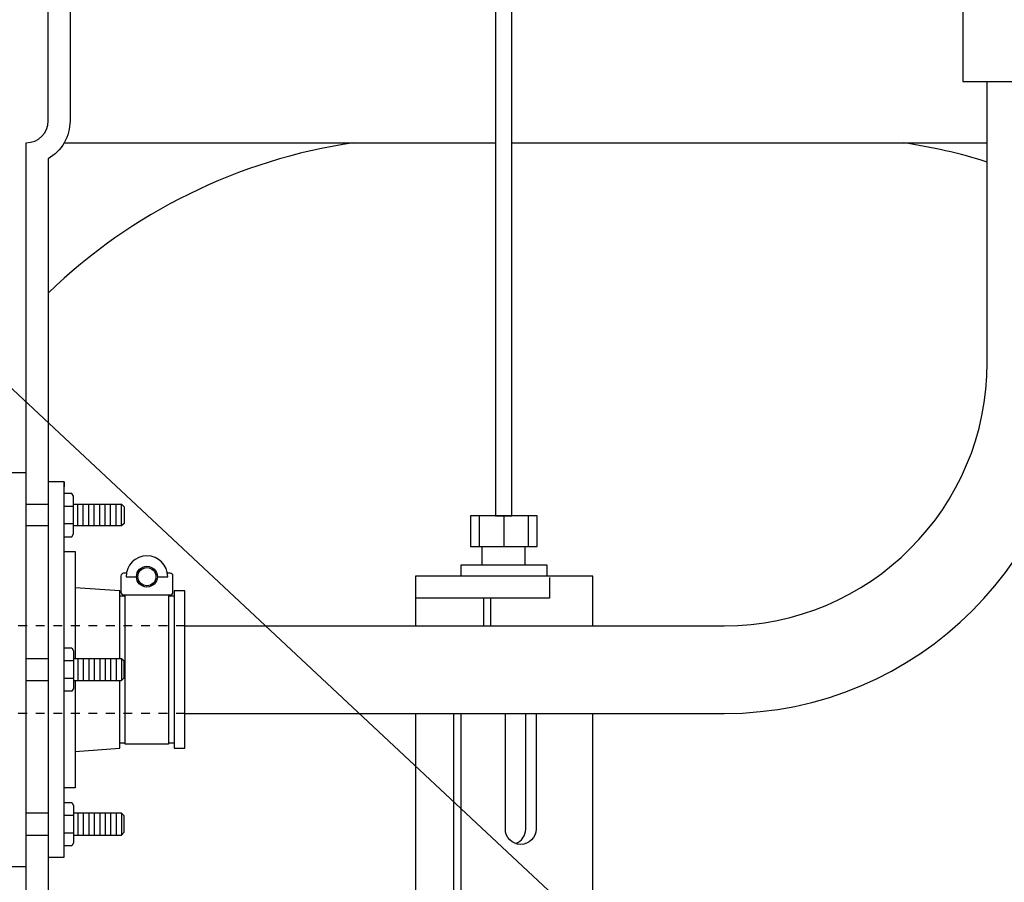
# Model space of a CAD drawing. Extents: x -750 to 90, y 3202 to 3394.
# Tile 9 of 72: x -696 to -685, y 3316 to 3326. Entities that reach past the tile are written whole.
import ezdxf

# ---------------------------------------------------------------- set-up
doc = ezdxf.new("R2010")
doc.units = 0
doc.header["$MEASUREMENT"] = 0
doc.linetypes.add('HIDDEN5', pattern=[0.05, 0.025, -0.025])
for name, color, linetype in [('BOOT-CONDUIT', 1, 'CONTINUOUS'), ('CONDUIT', 2, 'CONTINUOUS'), ('FRP-SUMP', 2, 'CONTINUOUS'), ('PROBE', 2, 'CONTINUOUS'), ('TEXT', 3, 'CONTINUOUS')]:
    doc.layers.add(name, color=color, linetype=linetype)
doc.styles.add('SIMPLEX', font='simplex')
doc.dimstyles.new('DIM12', dxfattribs={"dimscale": 12, "dimtxt": 0.09375, "dimasz": 0.09375, "dimexe": 0.0625, "dimexo": 0.0625, "dimgap": 0.0625, "dimtad": 1, "dimdec": 4, "dimzin": 3, "dimdsep": 46, "dimlunit": 4, "dimtxsty": 'SIMPLEX', "dimcen": 0, "dimclrd": 3, "dimclre": 3, "dimclrt": 3, "dimadec": 0, "dimazin": 0, "dimtfac": 1, "dimtdec": 4, "dimtmove": 0, "dimatfit": 3, "dimfxl": 1, "dimfrac": 2, "dimtolj": 1, "dimtzin": 3, "dimarcsym": 0})

msp = doc.modelspace()

# ---------------------------------------------------------------- linework, layer by layer
at = {"layer": 'BOOT-CONDUIT', "color": 7}
for p, q in [((-696.04343, 3320.26525), (-695.79343, 3320.26525)), ((-695.61048, 3320.24089), (-695.50455, 3320.24089)), ((-695.79343, 3320.01775), (-696.04343, 3320.01775)), ((-695.50455, 3320.0419), (-695.61048, 3320.0419)), ((-695.79343, 3318.50347), (-696.04343, 3318.50347)), ((-695.50455, 3318.47932), (-695.61048, 3318.47932)), ((-696.04343, 3318.25597), (-695.79343, 3318.25597)), ((-695.61048, 3318.28033), (-695.50455, 3318.28033)), ((-695.79343, 3316.74189), (-696.04343, 3316.74189)), ((-695.50455, 3316.71774), (-695.61048, 3316.71774)), ((-696.04343, 3316.49439), (-695.79343, 3316.49439)), ((-695.61048, 3316.51875), (-695.50455, 3316.51875))]:
    msp.add_line(p, q, dxfattribs=at)
at = {"layer": 'BOOT-CONDUIT', "color": 8}
for p, q in [((-695.4555, 3320.01765), (-695.4555, 3320.26515)), ((-695.393, 3320.01765), (-695.393, 3320.26515)), ((-695.3305, 3320.01765), (-695.3305, 3320.26515)), ((-695.268, 3320.01765), (-695.268, 3320.26515)), ((-695.2055, 3320.01765), (-695.2055, 3320.26515)), ((-695.143, 3320.01765), (-695.143, 3320.26515)), ((-695.0805, 3320.01765), (-695.0805, 3320.26515)), ((-695.018, 3320.01765), (-695.018, 3320.26515)), ((-694.9555, 3320.01765), (-694.9555, 3320.26515)), ((-695.4555, 3318.50357), (-695.4555, 3318.25607)), ((-695.393, 3318.50357), (-695.393, 3318.25607)), ((-695.3305, 3318.50357), (-695.3305, 3318.25607)), ((-695.268, 3318.50357), (-695.268, 3318.25607)), ((-695.2055, 3318.50357), (-695.2055, 3318.25607)), ((-695.143, 3318.50357), (-695.143, 3318.25607)), ((-695.0805, 3318.50357), (-695.0805, 3318.25607)), ((-695.018, 3318.50357), (-695.018, 3318.25607)), ((-694.9555, 3318.50357), (-694.9555, 3318.25607)), ((-695.4555, 3316.74199), (-695.4555, 3316.49449)), ((-695.393, 3316.74199), (-695.393, 3316.49449)), ((-695.3305, 3316.74199), (-695.3305, 3316.49449)), ((-695.268, 3316.74199), (-695.268, 3316.49449)), ((-695.2055, 3316.74199), (-695.2055, 3316.49449)), ((-695.143, 3316.74199), (-695.143, 3316.49449)), ((-695.0805, 3316.74199), (-695.0805, 3316.49449)), ((-695.018, 3316.74199), (-695.018, 3316.49449)), ((-694.9555, 3316.74199), (-694.9555, 3316.49449))]:
    msp.add_line(p, q, dxfattribs=at)
at = {"layer": 'BOOT-CONDUIT', "linetype": 'Continuous'}
for p, q in [((-694.91421, 3319.21513), (-694.97609, 3319.21513)), ((-694.35734, 3319.21513), (-694.41921, 3319.21513)), ((-694.97609, 3317.54451), (-694.91421, 3317.54451)), ((-694.41921, 3317.54451), (-694.35734, 3317.54451))]:
    msp.add_line(p, q, dxfattribs=at)
for points in [[(-696.04343, 3316.13685), (-696.04343, 3320.62279), (-696.66218, 3320.62279), (-696.66218, 3316.13685)], [(-694.35734, 3317.48263), (-694.23359, 3317.48263), (-694.23359, 3319.27701), (-694.35734, 3319.27701), (-694.35734, 3319.21513), (-694.35734, 3317.54451)]]:
    msp.add_lwpolyline(points, close=True, dxfattribs=at)
at = {"layer": 'BOOT-CONDUIT'}
msp.add_lwpolyline([(-695.61048, 3320.51835), (-695.79343, 3320.51835), (-695.79343, 3316.24155), (-695.61048, 3316.24155), (-695.61048, 3320.51835), (-695.61048, 3320.46291)], dxfattribs=at)
at = {"layer": 'BOOT-CONDUIT', "color": 7}
for points in [[(-695.61048, 3319.89391), (-695.52369, 3319.89391), (-695.50455, 3319.92706), (-695.50455, 3320.35573), (-695.52369, 3320.38889), (-695.61048, 3320.38889)], [(-695.50455, 3320.26515), (-694.95549, 3320.26515), (-694.92456, 3320.23421), (-694.92456, 3320.04859), (-694.92728, 3320.04587), (-694.95549, 3320.01765), (-695.50455, 3320.01765)], [(-694.41921, 3319.23097), (-694.41921, 3317.52867), (-694.91421, 3317.52867), (-694.91421, 3319.23097)], [(-695.61048, 3318.62731), (-695.52369, 3318.62731), (-695.50455, 3318.59416), (-695.50455, 3318.16549), (-695.52369, 3318.13233), (-695.61048, 3318.13233)], [(-695.50455, 3318.25607), (-694.95549, 3318.25607), (-694.92456, 3318.28701), (-694.92456, 3318.47263), (-694.92728, 3318.47535), (-694.95549, 3318.50357), (-695.50455, 3318.50357)], [(-695.61048, 3316.86574), (-695.52369, 3316.86574), (-695.50455, 3316.83258), (-695.50455, 3316.40391), (-695.52369, 3316.37075), (-695.61048, 3316.37075)], [(-695.50455, 3316.49449), (-694.95549, 3316.49449), (-694.92456, 3316.52543), (-694.92456, 3316.71106), (-694.92728, 3316.71378), (-694.95549, 3316.74199), (-695.50455, 3316.74199)]]:
    msp.add_lwpolyline(points, dxfattribs=at)
at = {"layer": 'BOOT-CONDUIT', "linetype": 'Continuous'}
for points in [[(-695.61048, 3319.7256), (-695.48673, 3319.7256), (-695.48673, 3318.50357)], [(-694.97609, 3318.50357), (-694.97609, 3319.21513), (-694.97609, 3319.27701), (-695.48673, 3319.31272)], [(-695.48673, 3318.25607), (-695.48673, 3317.03404), (-695.61048, 3317.03404)], [(-695.48673, 3317.44693), (-694.97609, 3317.48263), (-694.97609, 3318.25607)]]:
    msp.add_lwpolyline(points, dxfattribs=at)
at = {"layer": 'BOOT-CONDUIT', "color": 7}
for points in [[(-694.54791, 3319.43887), (-694.42911, 3319.43887, 1), (-694.90431, 3319.43887), (-694.78551, 3319.43887)], [(-694.89872, 3319.49012, -0.35187184), (-694.91322, 3319.47847), (-694.93246, 3319.47847, 0.41421356), (-694.96371, 3319.44664), (-694.96371, 3319.26222, 0.41421356), (-694.93188, 3319.23097), (-694.40096, 3319.23097, 0.41421341), (-694.36971, 3319.2628), (-694.36971, 3319.44722, 0.41421372), (-694.40154, 3319.47847), (-694.4202, 3319.47847, -0.35188198), (-694.4347, 3319.49012)]]:
    msp.add_lwpolyline(points, format="xyb", dxfattribs=at)
msp.add_circle((-694.66671, 3319.43887), 0.1188, dxfattribs=at)
at = {"layer": 'BOOT-CONDUIT', "color": 8}
msp.add_circle((-694.66671, 3319.43887), 0.10296, dxfattribs=at)
at = {"layer": 'CONDUIT'}
for p, q in [((-685.08164, 3321.87982), (-685.08164, 3325.08273)), ((-694.23359, 3318.87982), (-688.08164, 3318.87982)), ((-694.23359, 3317.87982), (-688.08164, 3317.87982))]:
    msp.add_line(p, q, dxfattribs=at)
at = {"layer": 'CONDUIT', "color": 8, "linetype": 'HIDDEN5'}
for p, q in [((-694.23359, 3318.87982), (-698.03907, 3318.87982)), ((-694.23359, 3317.87982), (-698.03907, 3317.87982))]:
    msp.add_line(p, q, dxfattribs=at)
at = {"layer": 'CONDUIT'}
msp.add_lwpolyline([(-685.35944, 3328.48588), (-686.61656, 3327.22877), (-685.35944, 3325.97165), (-685.35944, 3325.08273), (-683.80384, 3325.08273), (-683.80384, 3328.86063), (-685.35944, 3328.86063)], close=True, dxfattribs=at)
for radius in [4, 3]:
    msp.add_arc((-688.08164, 3321.87982), radius, 270, 0, dxfattribs=at)
at = {"layer": 'FRP-SUMP', "color": 7}
for p, q in [((-695.61042, 3324.38499), (-690.69223, 3324.38499)), ((-690.50473, 3324.38499), (-685.08164, 3324.38499))]:
    msp.add_line(p, q, dxfattribs=at)
at = {"layer": 'FRP-SUMP'}
msp.add_lwpolyline([(-696.04343, 3305.38731), (-696.04343, 3324.38499), (-696.04343, 3324.38499, 0.41421356), (-695.79343, 3324.63499), (-695.79343, 3326.1714), (-695.92688, 3326.1714, -0.41421356), (-696.17688, 3326.4214), (-696.17688, 3326.81975), (-696.91342, 3328.13499), (-696.67688, 3328.13499), (-695.92688, 3326.88499), (-695.92688, 3326.38499), (-695.79343, 3326.38499), (-695.54343, 3326.38499), (-695.54343, 3326.38499), (-695.54343, 3326.38499), (-695.54343, 3326.38499), (-695.54343, 3326.38499), (-695.54343, 3324.63499, -0.26794919), (-695.79343, 3324.20197), (-695.79343, 3305.57032, -0.26794919)], format="xyb", dxfattribs=at)
at = {"layer": 'FRP-SUMP', "color": 7}
msp.add_lwpolyline([(-685.08164, 3324.16538, 0.03875218), (-686.04192, 3324.38499)], format="xyb", dxfattribs=at)
msp.add_arc((-691.37614, 3318.08949), 6.36447, 98.442948, 133.951863, dxfattribs=at)
at = {"layer": 'PROBE', "color": 7}
for p, q in [((-690.87565, 3320.13241), (-690.87565, 3319.78222)), ((-690.59712, 3320.13241), (-690.59712, 3319.78222)), ((-690.31859, 3320.13241), (-690.31859, 3319.78222)), ((-690.3464, 3316.62982), (-690.3464, 3317.87982)), ((-690.3464, 3316.56219), (-690.3464, 3316.62982))]:
    msp.add_line(p, q, dxfattribs=at)
at = {"layer": 'PROBE'}
for p, q in [((-690.8429, 3319.571), (-690.8429, 3319.78222)), ((-690.35405, 3319.571), (-690.35405, 3319.78222)), ((-690.82854, 3319.19217), (-690.82854, 3318.87982))]:
    msp.add_line(p, q, dxfattribs=at)
msp.add_lwpolyline([(-690.69223, 3320.13241), (-690.50473, 3320.13241), (-690.50473, 3327.22547, -0.41421356), (-686.69223, 3331.03797), (-686.14888, 3331.03797), (-686.14888, 3331.22547), (-686.69223, 3331.22547, 0.41421356), (-690.69223, 3327.22547)], format="xyb", close=True, dxfattribs=at)
msp.add_lwpolyline([(-690.2169, 3320.13241), (-690.97733, 3320.13241), (-690.97733, 3319.78222), (-690.2169, 3319.78222)], close=True, dxfattribs=at)
for points in [[(-690.10164, 3319.44346), (-690.10164, 3319.571), (-691.08522, 3319.571), (-691.08522, 3319.44346)], [(-689.58267, 3318.87982), (-689.58267, 3319.44346), (-689.58267, 3319.44346), (-691.60419, 3319.44346), (-691.60419, 3319.44346), (-691.60419, 3318.87982)], [(-690.07533, 3319.43026), (-690.07533, 3319.19217), (-691.60419, 3319.19217)], [(-690.74932, 3319.19217), (-690.74932, 3318.87982)], [(-691.60419, 3317.87982), (-691.60419, 3312.86118)], [(-689.58267, 3312.17407), (-689.58267, 3317.87982)]]:
    msp.add_lwpolyline(points, dxfattribs=at)
at = {"layer": 'PROBE', "color": 7}
for points in [[(-691.0883, 3317.87982), (-691.0883, 3314.04856), (-691.16716, 3314.04856), (-691.16716, 3317.87982)], [(-690.57888, 3316.62982), (-690.57888, 3317.87982)], [(-690.22869, 3317.87982), (-690.22869, 3316.62982)]]:
    msp.add_lwpolyline(points, dxfattribs=at)
for points in [[(-690.22869, 3316.62982), (-690.22869, 3316.56219, -1), (-690.57888, 3316.56219), (-690.57888, 3316.62982)], [(-690.22869, 3316.62982), (-690.22869, 3316.56219, -1), (-690.57888, 3316.56219), (-690.57888, 3316.62982)], [(-690.46264, 3316.39728, 0.31702163), (-690.3464, 3316.56219), (-690.3464, 3316.62982)]]:
    msp.add_lwpolyline(points, format="xyb", dxfattribs=at)

# ---------------------------------------------------------------- leaders
at = {"layer": 'TEXT'}
msp.add_leader([(-686.28978, 3312.31689), (-704.8199, 3329.62821), (-715.95736, 3329.62821)], dimstyle='DIM12', dxfattribs=at)

doc.saveas('drawing.dxf')
